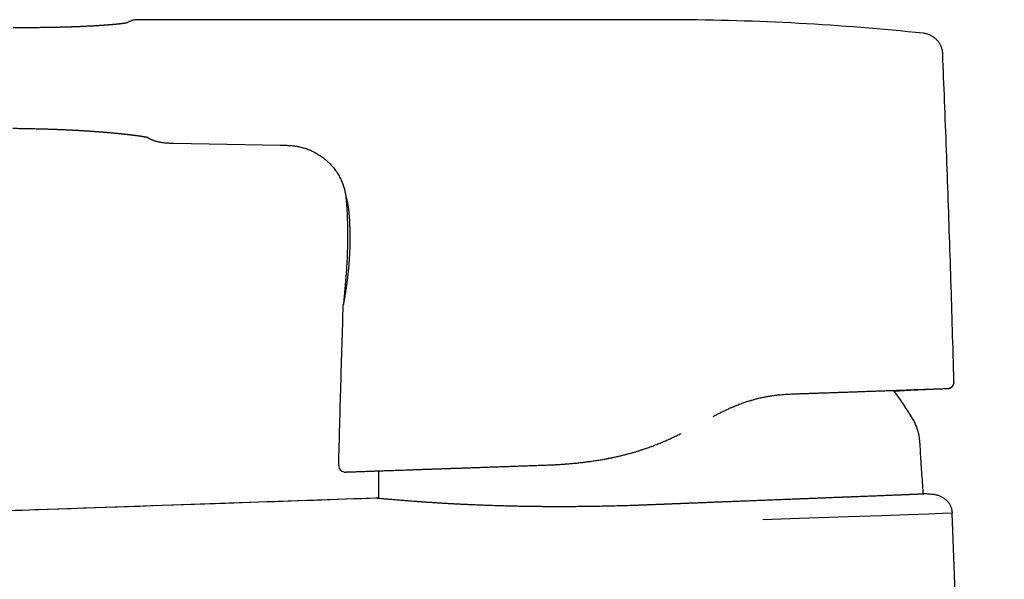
# Model space of a CAD drawing. Header units: millimetres. Extents: x 8 to 597, y 12 to 488.
# Tile 5 of 39: x 119 to 198, y 431 to 476. Entities that reach past the tile are written whole.
import ezdxf

# ---------------------------------------------------------------- set-up
doc = ezdxf.new("R2010")
doc.units = ezdxf.units.MM

msp = doc.modelspace()

# ---------------------------------------------------------------- linework, layer by layer
at = {"color": 7, "linetype": 'Continuous', "lineweight": 30}
for p, q in [((191.28, 474.453), (191.28, 474.453)), ((131.252, 465.66), (139.791, 465.502)), ((144.85, 452.733), (144.85, 452.734)), ((164.566, 440.178), (164.651, 440.19)), ((191.442, 437.584), (191.269, 437.578)), ((191.459, 437.585), (191.46, 437.585)), ((192.051, 437.538), (192.052, 437.538)), ((192.051, 437.538), (192.052, 437.538)), ((147.673, 437.231), (147.445, 437.238)), ((197.755, 316.774), (193.59, 436.039))]:
    msp.add_line(p, q, dxfattribs=at)
at = {"color": 7, "linetype": 'Continuous', "lineweight": 30, "flags": 128}
for points in [[(147.445, 437.238), (133.396, 436.754), (118.949, 436.255)], [(147.454, 437.237), (146.919, 437.219), (146.309, 437.198), (145.692, 437.176), (145.065, 437.155), (144.43, 437.133), (143.787, 437.111), (143.135, 437.088), (142.53, 437.067), (141.918, 437.046), (141.299, 437.025), (140.673, 437.003), (140.04, 436.981), (139.399, 436.959), (138.752, 436.937), (138.097, 436.914), (137.436, 436.892), (136.767, 436.869), (136.092, 436.845), (135.409, 436.822), (134.596, 436.794), (133.773, 436.765), (132.94, 436.737), (132.099, 436.708), (131.232, 436.678), (130.355, 436.648), (129.469, 436.617), (128.574, 436.586), (127.669, 436.555), (126.771, 436.524), (125.864, 436.493), (124.949, 436.461), (124.025, 436.43), (123.073, 436.397), (122.113, 436.364), (121.144, 436.33), (120.167, 436.296), (119.182, 436.262), (118.949, 436.254)], [(193.551, 436.038), (193.585, 436.039), (193.596, 436.039), (193.597, 436.039), (193.598, 436.039), (193.598, 436.039), (193.601, 436.038), (193.601, 436.038), (193.601, 436.038), (193.601, 436.038), (193.601, 436.038), (193.601, 436.038), (193.601, 436.038), (193.601, 436.038), (193.601, 436.038), (193.601, 436.038), (193.601, 436.038), (193.601, 436.038), (193.601, 436.038), (193.601, 436.038), (193.6, 436.038), (193.587, 436.037), (192.797, 436.007), (191.716, 435.966), (190.092, 435.907), (187.96, 435.832), (185.29, 435.74), (182.099, 435.632), (178.431, 435.507)]]:
    msp.add_lwpolyline(points, dxfattribs=at)
at = {"color": 7, "linetype": 'Continuous', "lineweight": 30}
for centre, radius, start, end in [((170.443, 275.542), 200, 84.01979, 89.75049), ((193.234, 446.519), 0.5, 286.99466, 1.58732), ((169.664, 431.349), 24.1, 30.77618, 36.89836), ((193.234, 446.519), 0.5, 272, 280.40626), ((144.984, 439.831), 0.5, 178.55743, 272)]:
    msp.add_arc(centre, radius, start, end, dxfattribs=at)
for points, knots in [([(127.553, 475.289), (127.553, 475.289), (127.553, 475.289), (127.552, 475.289), (127.551, 475.288), (127.548, 475.288), (127.544, 475.287), (127.538, 475.285), (127.53, 475.284), (127.522, 475.282), (127.513, 475.28), (127.504, 475.279), (127.496, 475.277), (127.487, 475.275), (127.478, 475.274), (127.467, 475.272), (127.456, 475.27), (127.444, 475.268), (127.433, 475.266), (127.421, 475.264), (127.409, 475.262), (127.396, 475.26), (127.381, 475.257), (127.366, 475.255), (127.353, 475.253), (127.343, 475.252), (127.333, 475.25), (127.325, 475.249), (127.316, 475.248), (127.306, 475.246), (127.295, 475.245), (127.28, 475.242), (127.263, 475.24), (127.243, 475.237), (127.224, 475.235), (127.206, 475.232), (127.187, 475.23), (127.167, 475.227), (127.147, 475.225), (127.127, 475.222), (127.105, 475.22), (127.082, 475.217), (127.057, 475.214), (127.029, 475.21), (127, 475.207), (126.971, 475.204), (126.928, 475.199), (126.87, 475.192), (126.797, 475.185), (126.722, 475.177), (126.647, 475.17), (126.583, 475.164), (126.533, 475.159), (126.496, 475.155), (126.459, 475.152), (126.422, 475.149), (126.387, 475.146), (126.353, 475.143), (126.321, 475.14), (126.291, 475.137), (126.266, 475.135), (126.245, 475.133), (126.229, 475.132), (126.217, 475.131), (126.206, 475.13), (126.193, 475.129), (126.177, 475.128), (126.159, 475.126), (126.136, 475.124), (126.108, 475.122), (126.073, 475.119), (126.035, 475.116), (125.992, 475.113), (125.945, 475.109), (125.895, 475.105), (125.845, 475.102), (125.791, 475.098), (125.736, 475.093), (125.679, 475.089), (125.628, 475.086), (125.582, 475.083), (125.544, 475.08), (125.513, 475.078), (125.489, 475.076), (125.465, 475.075), (125.441, 475.073), (125.408, 475.071), (125.364, 475.068), (125.309, 475.064), (125.247, 475.06), (125.178, 475.056), (125.1, 475.051), (125.015, 475.046), (124.929, 475.041), (124.843, 475.036), (124.758, 475.031), (124.668, 475.026), (124.572, 475.021), (124.47, 475.016), (124.363, 475.01), (124.246, 475.005), (124.122, 474.999), (123.996, 474.993), (123.874, 474.988), (123.756, 474.983), (123.643, 474.978), (123.529, 474.973), (123.414, 474.969), (123.3, 474.965), (123.194, 474.961), (123.104, 474.958), (123.03, 474.955), (122.971, 474.953), (122.915, 474.951), (122.863, 474.95), (122.818, 474.948), (122.781, 474.947), (122.751, 474.946), (122.727, 474.945), (122.707, 474.945), (122.69, 474.944), (122.672, 474.944), (122.651, 474.943), (122.624, 474.942), (122.593, 474.941), (122.554, 474.94), (122.507, 474.939), (122.452, 474.937), (122.388, 474.936), (122.315, 474.934), (122.234, 474.932), (122.148, 474.929), (122.056, 474.927), (121.961, 474.925), (121.859, 474.923), (121.749, 474.921), (121.632, 474.918), (121.507, 474.916), (121.37, 474.914), (121.221, 474.911), (121.058, 474.909), (120.886, 474.907), (120.704, 474.905), (120.525, 474.903), (120.349, 474.902), (120.177, 474.901), (119.999, 474.9), (119.814, 474.899), (119.623, 474.898), (119.414, 474.898), (119.185, 474.898), (118.936, 474.898), (118.678, 474.899), (118.503, 474.899), (118.414, 474.899)], [0, 0, 0, 0, 0.000552, 0.007934, 0.013185, 0.018636, 0.024401, 0.030578, 0.037181, 0.04361, 0.049323, 0.053878, 0.05811, 0.062141, 0.06651, 0.071265, 0.076184, 0.080479, 0.084767, 0.089018, 0.093245, 0.097464, 0.102125, 0.107429, 0.110928, 0.113981, 0.116586, 0.11883, 0.121256, 0.123956, 0.126933, 0.130185, 0.135444, 0.140263, 0.144658, 0.14899, 0.153411, 0.157857, 0.16225, 0.166639, 0.170954, 0.175719, 0.180932, 0.186505, 0.192046, 0.197509, 0.202893, 0.215976, 0.228523, 0.240724, 0.25266, 0.264329, 0.269761, 0.275133, 0.280445, 0.285696, 0.290694, 0.295233, 0.299805, 0.303792, 0.307193, 0.310008, 0.312237, 0.313405, 0.314783, 0.316524, 0.318624, 0.321004, 0.323644, 0.327586, 0.331992, 0.336863, 0.3422, 0.348001, 0.354254, 0.360419, 0.366215, 0.373492, 0.380088, 0.386003, 0.391237, 0.395789, 0.398888, 0.401567, 0.404005, 0.406721, 0.409748, 0.414972, 0.420921, 0.427596, 0.434998, 0.443125, 0.451977, 0.461555, 0.469588, 0.478069, 0.486998, 0.496374, 0.506197, 0.516468, 0.527134, 0.539298, 0.550942, 0.562067, 0.572671, 0.582757, 0.592322, 0.602929, 0.612815, 0.621979, 0.630422, 0.635817, 0.640871, 0.645582, 0.649951, 0.653955, 0.65686, 0.659336, 0.661381, 0.662996, 0.664253, 0.665614, 0.667495, 0.669647, 0.67217, 0.675361, 0.679238, 0.6838, 0.689049, 0.694983, 0.701604, 0.708911, 0.716041, 0.723722, 0.731953, 0.740734, 0.750066, 0.759949, 0.770384, 0.7825, 0.795286, 0.808743, 0.822872, 0.837672, 0.85052, 0.863834, 0.877612, 0.89186, 0.906582, 0.921784, 0.94032, 0.959533, 0.979426, 1, 1, 1, 1]), ([(127.715, 475.385), (127.714, 475.384), (127.713, 475.384), (127.702, 475.378), (127.685, 475.37), (127.66, 475.357), (127.628, 475.342), (127.59, 475.323), (127.546, 475.302), (127.512, 475.285), (127.495, 475.277)], [0, 0, 0, 0, 0.124938, 0.252076, 0.379215, 0.506355, 0.633496, 0.758368, 0.88324, 1, 1, 1, 1]), ([(128.367, 475.536), (128.331, 475.535), (128.26, 475.533), (128.152, 475.521), (128.042, 475.501), (127.932, 475.472), (127.822, 475.434), (127.751, 475.401), (127.715, 475.385)], [0, 0, 0, 0, 0.156882, 0.318096, 0.483372, 0.652383, 0.82474, 1, 1, 1, 1]), ([(167.609, 475.537), (167.422, 475.536), (167.052, 475.536), (166.5, 475.535), (165.958, 475.535), (165.424, 475.535), (164.9, 475.536), (164.394, 475.536), (163.906, 475.536), (163.436, 475.537), (162.974, 475.537), (162.52, 475.538), (162.073, 475.538), (161.635, 475.538), (161.205, 475.538), (160.782, 475.539), (160.368, 475.539), (159.964, 475.539), (159.57, 475.539), (159.186, 475.539), (158.81, 475.539), (158.439, 475.539), (158.074, 475.539), (157.715, 475.539), (157.363, 475.539), (157.02, 475.539), (156.686, 475.539), (156.362, 475.539), (156.048, 475.539), (155.742, 475.539), (155.441, 475.539), (155.146, 475.539), (154.857, 475.539), (154.576, 475.539), (154.303, 475.539), (154.038, 475.539), (153.78, 475.538), (153.545, 475.538), (153.329, 475.538), (153.134, 475.538), (152.944, 475.538), (152.759, 475.538), (152.578, 475.538), (152.319, 475.538), (151.976, 475.538), (151.523, 475.538), (151.037, 475.538), (150.52, 475.538), (149.936, 475.538), (149.285, 475.538), (148.566, 475.538), (147.838, 475.538), (147.137, 475.538), (146.465, 475.538), (145.824, 475.538), (145.176, 475.537), (144.52, 475.537), (143.858, 475.537), (143.147, 475.537), (142.389, 475.537), (141.581, 475.537), (140.763, 475.537), (139.966, 475.537), (139.19, 475.537), (138.435, 475.537), (137.673, 475.537), (136.904, 475.536), (136.128, 475.536), (135.346, 475.536), (134.558, 475.536), (133.726, 475.536), (132.85, 475.536), (131.928, 475.536), (130.998, 475.536), (130.06, 475.536), (129.182, 475.536), (128.617, 475.535), (128.367, 475.535)], [0, 0, 0, 0, 0.014279, 0.02833, 0.042154, 0.055749, 0.069117, 0.082257, 0.094438, 0.106416, 0.118191, 0.129765, 0.141135, 0.152304, 0.16327, 0.174033, 0.184594, 0.194952, 0.204929, 0.21471, 0.224296, 0.233686, 0.243047, 0.252205, 0.261161, 0.269914, 0.278465, 0.286666, 0.294671, 0.302482, 0.310097, 0.317666, 0.325032, 0.332194, 0.339154, 0.345909, 0.352462, 0.358811, 0.363935, 0.368919, 0.373763, 0.378465, 0.383031, 0.387568, 0.39833, 0.40919, 0.422247, 0.435442, 0.448776, 0.466851, 0.485176, 0.503749, 0.522571, 0.538737, 0.555082, 0.571606, 0.588309, 0.605192, 0.622253, 0.642592, 0.66318, 0.684016, 0.705101, 0.724138, 0.743373, 0.762804, 0.782403, 0.802162, 0.822082, 0.842163, 0.862404, 0.885682, 0.909169, 0.932864, 0.956769, 0.980882, 1, 1, 1, 1]), ([(171.314, 475.54), (171.294, 475.54), (171.255, 475.54), (171.201, 475.54), (171.149, 475.54), (171.097, 475.541), (171.034, 475.541), (170.957, 475.541), (170.867, 475.541), (170.776, 475.541), (170.686, 475.542), (170.599, 475.542), (170.512, 475.542), (170.426, 475.542), (170.345, 475.542), (170.267, 475.542), (170.185, 475.542), (170.099, 475.542), (170.011, 475.542), (169.93, 475.542), (169.852, 475.542), (169.772, 475.542), (169.689, 475.542), (169.602, 475.542), (169.513, 475.542), (169.419, 475.541), (169.323, 475.541), (169.222, 475.541), (169.121, 475.541), (169.019, 475.541), (168.915, 475.541), (168.81, 475.54), (168.72, 475.54), (168.643, 475.54), (168.575, 475.54), (168.498, 475.54), (168.412, 475.539), (168.317, 475.539), (168.216, 475.539), (168.108, 475.539), (167.995, 475.538), (167.873, 475.538), (167.744, 475.538), (167.655, 475.538), (167.609, 475.537)], [0, 0, 0, 0, 0.0164276, 0.0311592, 0.0443293, 0.0581395, 0.0733631, 0.0954371, 0.1199374, 0.1468657, 0.1691152, 0.1927883, 0.2169185, 0.2399832, 0.261963, 0.2828569, 0.3026644, 0.3285686, 0.3523408, 0.3739798, 0.3943781, 0.4159188, 0.4383131, 0.4619344, 0.4864592, 0.5098708, 0.5380926, 0.5644979, 0.5915712, 0.6195036, 0.6476689, 0.6758827, 0.7041612, 0.720157, 0.7385439, 0.759322, 0.7824913, 0.8080519, 0.8360039, 0.8645492, 0.8952211, 0.9280198, 0.9629459, 1, 1, 1, 1]), ([(192.833, 472.798), (192.831, 472.837), (192.826, 472.914), (192.809, 473.03), (192.784, 473.147), (192.751, 473.265), (192.708, 473.381), (192.657, 473.496), (192.597, 473.608), (192.528, 473.716), (192.451, 473.819), (192.366, 473.916), (192.274, 474.007), (192.176, 474.09), (192.073, 474.166), (191.965, 474.233), (191.854, 474.292), (191.74, 474.342), (191.625, 474.383), (191.51, 474.415), (191.395, 474.439), (191.318, 474.449), (191.28, 474.453)], [0, 0, 0, 0, 0.046422, 0.093896, 0.142346, 0.191683, 0.241807, 0.292606, 0.343958, 0.395734, 0.447795, 0.5, 0.552205, 0.604266, 0.656042, 0.707394, 0.758193, 0.808317, 0.857654, 0.906104, 0.953578, 1, 1, 1, 1]), ([(192.825, 472.798), (192.827, 472.798), (192.832, 472.798), (192.833, 472.798), (192.833, 472.798)], [0, 0, 0, 0, 0.27661, 1, 1, 1, 1]), ([(193.725, 446.533), (193.701, 447.43), (193.639, 449.649), (193.532, 453.189), (193.405, 457.154), (193.27, 461.119), (193.127, 465.083), (192.98, 468.976), (192.876, 471.548), (192.826, 472.798)], [0, 0, 0, 0, 0.102432, 0.253376, 0.404321, 0.555265, 0.706209, 0.857153, 1, 1, 1, 1]), ([(118.393, 466.852), (118.439, 466.851), (118.564, 466.849), (118.767, 466.846), (119, 466.843), (119.226, 466.839), (119.445, 466.835), (119.656, 466.831), (119.861, 466.827), (120.063, 466.823), (120.261, 466.818), (120.456, 466.814), (120.644, 466.809), (120.826, 466.804), (121.001, 466.799), (121.175, 466.794), (121.348, 466.788), (121.517, 466.782), (121.68, 466.777), (121.835, 466.771), (121.983, 466.765), (122.123, 466.76), (122.261, 466.754), (122.395, 466.748), (122.525, 466.743), (122.646, 466.737), (122.759, 466.732), (122.862, 466.727), (122.955, 466.723), (123.04, 466.718), (123.116, 466.715), (123.186, 466.711), (123.248, 466.708), (123.306, 466.705), (123.357, 466.702), (123.402, 466.7), (123.439, 466.698), (123.469, 466.696), (123.492, 466.695), (123.509, 466.694), (123.523, 466.693), (123.539, 466.692), (123.559, 466.691), (123.584, 466.689), (123.617, 466.688), (123.657, 466.685), (123.706, 466.683), (123.762, 466.679), (123.824, 466.676), (123.892, 466.672), (123.967, 466.667), (124.046, 466.662), (124.13, 466.657), (124.24, 466.65), (124.373, 466.642), (124.525, 466.632), (124.672, 466.622), (124.811, 466.612), (124.93, 466.604), (125.03, 466.596), (125.11, 466.59), (125.186, 466.585), (125.254, 466.58), (125.315, 466.575), (125.365, 466.571), (125.406, 466.568), (125.439, 466.565), (125.471, 466.563), (125.503, 466.56), (125.538, 466.558), (125.579, 466.554), (125.625, 466.551), (125.676, 466.547), (125.73, 466.542), (125.785, 466.538), (125.843, 466.533), (125.9, 466.528), (125.957, 466.523), (126.014, 466.518), (126.099, 466.511), (126.211, 466.501), (126.32, 466.491), (126.397, 466.484), (126.443, 466.48), (126.484, 466.476), (126.517, 466.473), (126.543, 466.47), (126.564, 466.468), (126.583, 466.467), (126.603, 466.465), (126.628, 466.462), (126.658, 466.459), (126.691, 466.456), (126.725, 466.453), (126.767, 466.449), (126.815, 466.444), (126.87, 466.439), (126.923, 466.433), (126.975, 466.428), (127.025, 466.423), (127.071, 466.418), (127.112, 466.414), (127.148, 466.41), (127.182, 466.407), (127.215, 466.403), (127.25, 466.399), (127.288, 466.395), (127.329, 466.391), (127.373, 466.386), (127.418, 466.381), (127.466, 466.376), (127.518, 466.37), (127.575, 466.364), (127.622, 466.358), (127.658, 466.354), (127.679, 466.352), (127.696, 466.35), (127.71, 466.348), (127.723, 466.346), (127.738, 466.345), (127.756, 466.343), (127.777, 466.34), (127.801, 466.337), (127.827, 466.334), (127.854, 466.331), (127.88, 466.328), (127.905, 466.325), (127.933, 466.321), (127.964, 466.317), (127.996, 466.313), (128.025, 466.31), (128.051, 466.306), (128.071, 466.304), (128.086, 466.302), (128.096, 466.301), (128.106, 466.299), (128.117, 466.298), (128.131, 466.296), (128.149, 466.294), (128.176, 466.29), (128.21, 466.286), (128.248, 466.281), (128.283, 466.276), (128.313, 466.272), (128.338, 466.269), (128.357, 466.266), (128.37, 466.264), (128.38, 466.263), (128.391, 466.262), (128.405, 466.26), (128.421, 466.257), (128.443, 466.254), (128.467, 466.251), (128.492, 466.247), (128.512, 466.245), (128.528, 466.242), (128.542, 466.24), (128.554, 466.238), (128.566, 466.237), (128.58, 466.235), (128.599, 466.232), (128.621, 466.229), (128.647, 466.225), (128.674, 466.221), (128.701, 466.216), (128.727, 466.213), (128.75, 466.209), (128.772, 466.205), (128.792, 466.202), (128.809, 466.199), (128.826, 466.197), (128.842, 466.194), (128.858, 466.191), (128.872, 466.189), (128.883, 466.187), (128.891, 466.186), (128.898, 466.185), (128.907, 466.183), (128.918, 466.182), (128.93, 466.18), (128.941, 466.178), (128.956, 466.175), (128.973, 466.172), (128.992, 466.169), (129.009, 466.166), (129.024, 466.163), (129.04, 466.16), (129.053, 466.158), (129.066, 466.155), (129.076, 466.153), (129.085, 466.152), (129.093, 466.15), (129.101, 466.149), (129.109, 466.147), (129.118, 466.145), (129.127, 466.143), (129.135, 466.142), (129.141, 466.141), (129.147, 466.139), (129.154, 466.138), (129.161, 466.137), (129.168, 466.135), (129.174, 466.134), (129.178, 466.133), (129.182, 466.132), (129.185, 466.132), (129.191, 466.13), (129.2, 466.128), (129.21, 466.126), (129.219, 466.124), (129.227, 466.122), (129.235, 466.121), (129.241, 466.119), (129.246, 466.118), (129.25, 466.117), (129.252, 466.116), (129.254, 466.116), (129.256, 466.116), (129.257, 466.115), (129.258, 466.115), (129.258, 466.115), (129.258, 466.115)], [0, 0, 0, 0, 0.009005, 0.024907, 0.0403, 0.055203, 0.069637, 0.083617, 0.097163, 0.110288, 0.123606, 0.136496, 0.148973, 0.161046, 0.172717, 0.183988, 0.195832, 0.207206, 0.218113, 0.228555, 0.238535, 0.248055, 0.257117, 0.266556, 0.275444, 0.283781, 0.291569, 0.298808, 0.305158, 0.311015, 0.316381, 0.321255, 0.325637, 0.329528, 0.33333, 0.336505, 0.339054, 0.341142, 0.342944, 0.343968, 0.344869, 0.345879, 0.347322, 0.349134, 0.351284, 0.354309, 0.357822, 0.361821, 0.366306, 0.371278, 0.376634, 0.382459, 0.388706, 0.394948, 0.40674, 0.418149, 0.429176, 0.439822, 0.450085, 0.456599, 0.462944, 0.468875, 0.47426, 0.479099, 0.483391, 0.486252, 0.488884, 0.491407, 0.493844, 0.496626, 0.499913, 0.503705, 0.508001, 0.512289, 0.516975, 0.521785, 0.526595, 0.531403, 0.536211, 0.541018, 0.553005, 0.564986, 0.56951, 0.573571, 0.577165, 0.580292, 0.582458, 0.584326, 0.585897, 0.587644, 0.589922, 0.592676, 0.595769, 0.598954, 0.60223, 0.607361, 0.612508, 0.617573, 0.622556, 0.62745, 0.632025, 0.635944, 0.63948, 0.642681, 0.645912, 0.64925, 0.653249, 0.657469, 0.661911, 0.666575, 0.671561, 0.67706, 0.683075, 0.689606, 0.692434, 0.694797, 0.69669, 0.698113, 0.699431, 0.701081, 0.703064, 0.70538, 0.708163, 0.711286, 0.714411, 0.71743, 0.720344, 0.723153, 0.72724, 0.731081, 0.734674, 0.737894, 0.740672, 0.742038, 0.743264, 0.744363, 0.745714, 0.747492, 0.749699, 0.752325, 0.757827, 0.762844, 0.767377, 0.77142, 0.774916, 0.777848, 0.779122, 0.780289, 0.78179, 0.783745, 0.786155, 0.788921, 0.79297, 0.796532, 0.799606, 0.801965, 0.80398, 0.805661, 0.807458, 0.809615, 0.812134, 0.816062, 0.820302, 0.824689, 0.829223, 0.833644, 0.83771, 0.841591, 0.845354, 0.848236, 0.85129, 0.854516, 0.857769, 0.860519, 0.86272, 0.86393, 0.865404, 0.867285, 0.869575, 0.872094, 0.874568, 0.876996, 0.881808, 0.886076, 0.889871, 0.893637, 0.897447, 0.901433, 0.904277, 0.907113, 0.909677, 0.911959, 0.914071, 0.916525, 0.919424, 0.922316, 0.924895, 0.926792, 0.928887, 0.931232, 0.933827, 0.936616, 0.938614, 0.940365, 0.941869, 0.943127, 0.944388, 0.949926, 0.955125, 0.959057, 0.963398, 0.968985, 0.97387, 0.978543, 0.98222, 0.985673, 0.988832, 0.991584, 0.994266, 0.997314, 1, 1, 1, 1]), ([(129.118, 466.145), (129.118, 466.145), (129.125, 466.141), (129.137, 466.135), (129.154, 466.125), (129.168, 466.117), (129.18, 466.111), (129.189, 466.106), (129.196, 466.102), (129.2, 466.1), (129.202, 466.099), (129.201, 466.099), (129.201, 466.099)], [0, 0, 0, 0, 0.001408, 0.11436, 0.240838, 0.365319, 0.487804, 0.608293, 0.726787, 0.843286, 0.957791, 1, 1, 1, 1]), ([(129.201, 466.099), (129.204, 466.098), (129.21, 466.094), (129.224, 466.086), (129.246, 466.074), (129.277, 466.058), (129.315, 466.038), (129.363, 466.014), (129.421, 465.987), (129.488, 465.956), (129.565, 465.924), (129.652, 465.89), (129.746, 465.857), (129.847, 465.826), (129.954, 465.796), (130.07, 465.767), (130.195, 465.742), (130.328, 465.719), (130.468, 465.701), (130.612, 465.686), (130.762, 465.676), (130.919, 465.668), (131.083, 465.664), (131.195, 465.661), (131.252, 465.66)], [0, 0, 0, 0, 0.004245, 0.010297, 0.022758, 0.039265, 0.059792, 0.08431, 0.114825, 0.149798, 0.189185, 0.232943, 0.281035, 0.329805, 0.38231, 0.438548, 0.498526, 0.562266, 0.629794, 0.696964, 0.767557, 0.841592, 0.919074, 1, 1, 1, 1]), ([(139.791, 465.502), (139.816, 465.502), (139.881, 465.5), (139.983, 465.498), (140.094, 465.496), (140.198, 465.492), (140.294, 465.488), (140.381, 465.484), (140.459, 465.48), (140.529, 465.475), (140.593, 465.47), (140.65, 465.465), (140.739, 465.457), (140.862, 465.444), (141.021, 465.422), (141.186, 465.395), (141.355, 465.361), (141.527, 465.321), (141.698, 465.274), (141.866, 465.221), (142.041, 465.159), (142.22, 465.087), (142.404, 465.004), (142.584, 464.913), (142.76, 464.814), (142.932, 464.708), (143.099, 464.595), (143.261, 464.475), (143.418, 464.348), (143.57, 464.215), (143.716, 464.076), (143.857, 463.93), (143.991, 463.779), (144.118, 463.623), (144.239, 463.461), (144.353, 463.294), (144.459, 463.123), (144.558, 462.947), (144.649, 462.767), (144.732, 462.583), (144.799, 462.415), (144.853, 462.263), (144.896, 462.129), (144.935, 461.994), (144.969, 461.857), (144.999, 461.72), (145.025, 461.585), (145.044, 461.469), (145.053, 461.398), (145.057, 461.371)], [0, 0, 0, 0, 0.010367, 0.026431, 0.041486, 0.055538, 0.068584, 0.080625, 0.091054, 0.100582, 0.109205, 0.11692, 0.124032, 0.145405, 0.167181, 0.189373, 0.213353, 0.237339, 0.261337, 0.285349, 0.309372, 0.336682, 0.364008, 0.391354, 0.418702, 0.44607, 0.473452, 0.500826, 0.528221, 0.555621, 0.583006, 0.610407, 0.637805, 0.665183, 0.69257, 0.719946, 0.7473, 0.774655, 0.801992, 0.829311, 0.85662, 0.875729, 0.894829, 0.913922, 0.933009, 0.952093, 0.970946, 0.989035, 1, 1, 1, 1]), ([(145.057, 461.371), (145.069, 461.234), (145.095, 460.933), (145.127, 460.468), (145.154, 459.976), (145.174, 459.483), (145.186, 458.994), (145.192, 458.508), (145.191, 458.026), (145.184, 457.543), (145.171, 457.013), (145.148, 456.434), (145.115, 455.808), (145.074, 455.183), (145.026, 454.557), (144.971, 453.932), (144.912, 453.324), (144.87, 452.925), (144.85, 452.734)], [0, 0, 0, 0, 0.04769, 0.104738, 0.161708, 0.218611, 0.275463, 0.331262, 0.387037, 0.442798, 0.498552, 0.570962, 0.643389, 0.715845, 0.788335, 0.860864, 0.933433, 1, 1, 1, 1]), ([(145.057, 461.371), (145.057, 461.371), (145.057, 461.373), (145.058, 461.369), (145.061, 461.359), (145.067, 461.341), (145.075, 461.316), (145.084, 461.286), (145.094, 461.252), (145.105, 461.215), (145.117, 461.173), (145.129, 461.126), (145.142, 461.075), (145.157, 461.014), (145.173, 460.943), (145.191, 460.86), (145.208, 460.77), (145.225, 460.674), (145.241, 460.572), (145.255, 460.463), (145.269, 460.347), (145.282, 460.226), (145.294, 460.098), (145.301, 460.008), (145.304, 459.963)], [0, 0, 0, 0, 0.000311, 0.050604, 0.100701, 0.150681, 0.200622, 0.250602, 0.292646, 0.334422, 0.375979, 0.417363, 0.458626, 0.499815, 0.551256, 0.602098, 0.652444, 0.702397, 0.752064, 0.801555, 0.85098, 0.900451, 0.950085, 1, 1, 1, 1]), ([(145.304, 459.963), (145.308, 459.91), (145.316, 459.805), (145.328, 459.64), (145.338, 459.47), (145.347, 459.295), (145.356, 459.113), (145.363, 458.928), (145.368, 458.739), (145.373, 458.546), (145.376, 458.351), (145.377, 458.153), (145.377, 457.952), (145.375, 457.749), (145.372, 457.546), (145.367, 457.344), (145.36, 457.14), (145.352, 456.936), (145.342, 456.73), (145.33, 456.525), (145.317, 456.322), (145.303, 456.122), (145.288, 455.925), (145.271, 455.731), (145.254, 455.539), (145.235, 455.35), (145.215, 455.165), (145.195, 454.984), (145.174, 454.807), (145.153, 454.636), (145.131, 454.469), (145.11, 454.315), (145.09, 454.173), (145.071, 454.044), (145.053, 453.919), (145.034, 453.8), (145.017, 453.687), (144.999, 453.578), (144.981, 453.469), (144.963, 453.361), (144.945, 453.255), (144.928, 453.159), (144.912, 453.072), (144.898, 452.994), (144.886, 452.926), (144.875, 452.868), (144.866, 452.819), (144.859, 452.781), (144.854, 452.754), (144.851, 452.737), (144.85, 452.735), (144.85, 452.733)], [0, 0, 0, 0, 0.02084, 0.041601, 0.062332, 0.083084, 0.103908, 0.124854, 0.145646, 0.166393, 0.187142, 0.207941, 0.228839, 0.249883, 0.270528, 0.291197, 0.311935, 0.332787, 0.353796, 0.375006, 0.395973, 0.416835, 0.437631, 0.458404, 0.479193, 0.500041, 0.520994, 0.541843, 0.562629, 0.583394, 0.604177, 0.62502, 0.643046, 0.660951, 0.678761, 0.696503, 0.714205, 0.731894, 0.7496, 0.770685, 0.791584, 0.812347, 0.833023, 0.853665, 0.874323, 0.895168, 0.916109, 0.937203, 0.958343, 0.979255, 1, 1, 1, 1]), ([(144.484, 439.844), (144.511, 440.918), (144.566, 443.066), (144.656, 446.289), (144.749, 449.511), (144.816, 451.659), (144.85, 452.733)], [0, 0, 0, 0, 0.249999, 0.499999, 0.749999, 1, 1, 1, 1]), ([(193.273, 446.021), (193.276, 446.021), (193.28, 446.021), (193.288, 446.022), (193.295, 446.023), (193.303, 446.024), (193.311, 446.025), (193.318, 446.027), (193.326, 446.028), (193.333, 446.03), (193.339, 446.031), (193.344, 446.032), (193.348, 446.033), (193.356, 446.035), (193.369, 446.038), (193.388, 446.044), (193.412, 446.053), (193.438, 446.064), (193.464, 446.077), (193.489, 446.091), (193.513, 446.107), (193.537, 446.124), (193.562, 446.145), (193.589, 446.17), (193.618, 446.202), (193.647, 446.241), (193.674, 446.287), (193.699, 446.34), (193.717, 446.4), (193.729, 446.465), (193.73, 446.51), (193.73, 446.533)], [0, 0, 0, 0, 0.077025, 0.145273, 0.204765, 0.255532, 0.29763, 0.326159, 0.348845, 0.365912, 0.375345, 0.379159, 0.38252, 0.389017, 0.400641, 0.41888, 0.443546, 0.469792, 0.496049, 0.52227, 0.548406, 0.574409, 0.60259, 0.636127, 0.674977, 0.718979, 0.767836, 0.821088, 0.878097, 0.938052, 1, 1, 1, 1]), ([(193.725, 446.533), (193.727, 446.533), (193.729, 446.533), (193.729, 446.533), (193.73, 446.533)], [0, 0, 0, 0, 0.619609, 1, 1, 1, 1]), ([(174.444, 443.783), (174.449, 443.785), (174.539, 443.833), (174.713, 443.923), (174.966, 444.052), (175.215, 444.175), (175.46, 444.293), (175.703, 444.405), (175.885, 444.486), (176.006, 444.538), (176.067, 444.564), (176.129, 444.59), (176.19, 444.616), (176.252, 444.641), (176.313, 444.665), (176.409, 444.704), (176.541, 444.755), (176.752, 444.834), (177.004, 444.923), (177.289, 445.016), (177.562, 445.098), (177.823, 445.17), (178.083, 445.235), (178.344, 445.295), (178.608, 445.349), (178.875, 445.398), (179.143, 445.44), (179.411, 445.478), (179.678, 445.509), (179.943, 445.535), (180.207, 445.556), (180.471, 445.572), (180.646, 445.579), (180.734, 445.582)], [0, 0, 0, 0, 0.002211, 0.043997, 0.084986, 0.125244, 0.164832, 0.203807, 0.242222, 0.252087, 0.261924, 0.271734, 0.281518, 0.291277, 0.301011, 0.31072, 0.337304, 0.363725, 0.410544, 0.456957, 0.498101, 0.539003, 0.579688, 0.620177, 0.661916, 0.703828, 0.745933, 0.788247, 0.830777, 0.872765, 0.914968, 0.957382, 1, 1, 1, 1]), ([(180.734, 445.582), (180.866, 445.587), (181.13, 445.596), (181.521, 445.61), (181.906, 445.623), (182.287, 445.637), (182.662, 445.65), (183.033, 445.663), (183.398, 445.675), (183.764, 445.688), (184.131, 445.701), (184.497, 445.714), (184.858, 445.726), (185.214, 445.739), (185.564, 445.751), (185.891, 445.762), (186.197, 445.773), (186.482, 445.783), (186.761, 445.793), (187.036, 445.802), (187.304, 445.812), (187.565, 445.821), (187.82, 445.83), (188.069, 445.839), (188.328, 445.848), (188.595, 445.857), (188.87, 445.866), (189.137, 445.876), (189.396, 445.885), (189.647, 445.894), (189.88, 445.902), (190.094, 445.909), (190.292, 445.916), (190.484, 445.923), (190.669, 445.929), (190.847, 445.935), (191.017, 445.941), (191.181, 445.947), (191.338, 445.953), (191.5, 445.958), (191.663, 445.964), (191.827, 445.97), (191.982, 445.975), (192.129, 445.98), (192.268, 445.985), (192.391, 445.989), (192.5, 445.993), (192.597, 445.997), (192.686, 446), (192.77, 446.003), (192.846, 446.005), (192.915, 446.008), (192.978, 446.01), (193.034, 446.012), (193.088, 446.014), (193.136, 446.015), (193.178, 446.017), (193.211, 446.018), (193.234, 446.019), (193.249, 446.019), (193.25, 446.019), (193.251, 446.019)], [0, 0, 0, 0, 0.017546, 0.035056, 0.052535, 0.069989, 0.087425, 0.10485, 0.122268, 0.139687, 0.157942, 0.176212, 0.194503, 0.212823, 0.231178, 0.249576, 0.265321, 0.281056, 0.296787, 0.312517, 0.328252, 0.343714, 0.359189, 0.374681, 0.39005, 0.408322, 0.426581, 0.444833, 0.463085, 0.481344, 0.499616, 0.515372, 0.531098, 0.5468, 0.562481, 0.578147, 0.593521, 0.608889, 0.624254, 0.63962, 0.657921, 0.676237, 0.694575, 0.712943, 0.731346, 0.749792, 0.765436, 0.781064, 0.796679, 0.812285, 0.827888, 0.843212, 0.858541, 0.873878, 0.889384, 0.90783, 0.926262, 0.944688, 0.963115, 0.98155, 1, 1, 1, 1]), ([(188.937, 445.818), (188.963, 445.82), (189.085, 445.828), (189.3, 445.841), (189.549, 445.856), (189.76, 445.869), (189.935, 445.879), (190.105, 445.888), (190.27, 445.897), (190.428, 445.905), (190.566, 445.912), (190.685, 445.918), (190.787, 445.923), (190.884, 445.928), (190.976, 445.932), (191.063, 445.936), (191.146, 445.94), (191.224, 445.943), (191.3, 445.947), (191.377, 445.95), (191.458, 445.953), (191.548, 445.957), (191.646, 445.961), (191.751, 445.966), (191.864, 445.97), (191.943, 445.973), (191.983, 445.975)], [0, 0, 0, 0, 0.025507, 0.120401, 0.212314, 0.270876, 0.328156, 0.384153, 0.438617, 0.490439, 0.539482, 0.57444, 0.607833, 0.639661, 0.669922, 0.698616, 0.725741, 0.751298, 0.775869, 0.800103, 0.82692, 0.856327, 0.888333, 0.922944, 0.960165, 1, 1, 1, 1]), ([(191.095, 440.155), (191.086, 440.282), (191.069, 440.539), (191.048, 440.924), (191.034, 441.244), (191.02, 441.495), (191.007, 441.677), (190.991, 441.859), (190.97, 442.039), (190.944, 442.217), (190.911, 442.393), (190.87, 442.566), (190.821, 442.736), (190.763, 442.903), (190.697, 443.066), (190.624, 443.224), (190.545, 443.378), (190.459, 443.53), (190.4, 443.63), (190.37, 443.68)], [0, 0, 0, 0, 0.105175, 0.211033, 0.317506, 0.367737, 0.417865, 0.467796, 0.517453, 0.566785, 0.615776, 0.664453, 0.712884, 0.761164, 0.809407, 0.856852, 0.904431, 0.952163, 1, 1, 1, 1]), ([(161.121, 439.894), (161.24, 439.899), (161.478, 439.908), (161.837, 439.925), (162.195, 439.946), (162.553, 439.97), (162.91, 439.997), (163.266, 440.029), (163.623, 440.064), (163.988, 440.104), (164.362, 440.15), (164.742, 440.201), (165.122, 440.258), (165.501, 440.32), (165.879, 440.388), (166.239, 440.458), (166.58, 440.529), (166.903, 440.602), (167.227, 440.679), (167.551, 440.762), (167.852, 440.843), (168.128, 440.922), (168.382, 440.998), (168.633, 441.077), (168.881, 441.158), (169.166, 441.255), (169.487, 441.37), (169.847, 441.507), (170.207, 441.651), (170.566, 441.803), (170.925, 441.961), (171.267, 442.12), (171.586, 442.273), (171.785, 442.372), (171.882, 442.42)], [0, 0, 0, 0, 0.0335048, 0.0668698, 0.1000801, 0.1331215, 0.1659807, 0.1986449, 0.2311025, 0.2639715, 0.2985094, 0.3330322, 0.3675128, 0.4019264, 0.4362505, 0.4704653, 0.4997976, 0.5292513, 0.5588044, 0.5884371, 0.6181321, 0.641498, 0.6648871, 0.6882945, 0.7115159, 0.7340994, 0.7679304, 0.8020138, 0.8363365, 0.8708917, 0.9056793, 0.9407055, 0.9711046, 1, 1, 1, 1]), ([(145.001, 439.331), (145.002, 439.332), (145.004, 439.332), (145.017, 439.332), (145.039, 439.333), (145.07, 439.334), (145.11, 439.335), (145.158, 439.337), (145.214, 439.339), (145.279, 439.341), (145.353, 439.344), (145.436, 439.347), (145.529, 439.35), (145.63, 439.353), (145.74, 439.357), (145.86, 439.361), (145.988, 439.366), (146.124, 439.371), (146.269, 439.376), (146.423, 439.381), (146.585, 439.387), (146.755, 439.393), (146.933, 439.399), (147.117, 439.405), (147.309, 439.412), (147.508, 439.419), (147.716, 439.426), (147.933, 439.434), (148.159, 439.442), (148.393, 439.45), (148.634, 439.458), (148.883, 439.467), (149.139, 439.476), (149.404, 439.485), (149.676, 439.495), (149.957, 439.505), (150.244, 439.515), (150.539, 439.525), (150.839, 439.535), (151.143, 439.546), (151.453, 439.557), (151.768, 439.568), (152.092, 439.579), (152.422, 439.591), (152.761, 439.602), (153.107, 439.615), (153.458, 439.627), (153.815, 439.639), (154.178, 439.652), (154.548, 439.665), (154.924, 439.678), (155.306, 439.691), (155.693, 439.705), (156.086, 439.719), (156.48, 439.732), (156.877, 439.746), (157.277, 439.76), (157.682, 439.774), (158.094, 439.789), (158.513, 439.803), (158.938, 439.818), (159.367, 439.833), (159.8, 439.848), (160.237, 439.864), (160.677, 439.879), (160.973, 439.889), (161.121, 439.894)], [0, 0, 0, 0, 0.015763, 0.031485, 0.047172, 0.062829, 0.078461, 0.093797, 0.10912, 0.124436, 0.13975, 0.155381, 0.171021, 0.186677, 0.202355, 0.218059, 0.233796, 0.249571, 0.265309, 0.281027, 0.296731, 0.312428, 0.328122, 0.34354, 0.358967, 0.374408, 0.389788, 0.405455, 0.421102, 0.436735, 0.45236, 0.467982, 0.483607, 0.499241, 0.515003, 0.530743, 0.546467, 0.562181, 0.577892, 0.593323, 0.608762, 0.624213, 0.639564, 0.655206, 0.670837, 0.68646, 0.702083, 0.717711, 0.73335, 0.749006, 0.76477, 0.780513, 0.796242, 0.811961, 0.827677, 0.843116, 0.858563, 0.874025, 0.88953, 0.90533, 0.921114, 0.936887, 0.952656, 0.968428, 0.984207, 1, 1, 1, 1]), ([(165.928, 440.398), (165.943, 440.401), (165.997, 440.411), (166.092, 440.43), (166.176, 440.446), (166.222, 440.456), (166.227, 440.457)], [0, 0, 0, 0, 0.158013, 0.539787, 0.949489, 1, 1, 1, 1]), ([(166.296, 440.47), (166.311, 440.474), (166.35, 440.481), (166.388, 440.49), (166.411, 440.495)], [0, 0, 0, 0, 0.410215, 1, 1, 1, 1]), ([(191.269, 437.578), (191.267, 437.611), (191.249, 437.92), (191.209, 438.504), (191.153, 439.329), (191.114, 439.88), (191.095, 440.155)], [0, 0, 0, 0, 0.0385819, 0.3590462, 0.6795215, 1, 1, 1, 1]), ([(144.882, 439.343), (144.883, 439.342), (144.889, 439.341), (144.897, 439.339), (144.908, 439.337), (144.918, 439.336), (144.929, 439.334), (144.939, 439.333), (144.949, 439.332), (144.959, 439.332), (144.969, 439.331), (144.975, 439.331), (144.978, 439.331)], [0, 0, 0, 0, 0.010582, 0.06292, 0.128915, 0.209127, 0.303861, 0.4133, 0.537562, 0.676729, 0.830859, 1, 1, 1, 1]), ([(145.317, 439.342), (145.318, 439.342), (145.322, 439.343), (145.327, 439.343), (145.333, 439.343), (145.34, 439.343), (145.347, 439.343), (145.354, 439.344), (145.361, 439.344), (145.367, 439.344), (145.374, 439.344), (145.381, 439.345), (145.387, 439.345), (145.393, 439.345), (145.4, 439.345), (145.407, 439.346), (145.415, 439.346), (145.424, 439.346), (145.431, 439.346), (145.437, 439.347), (145.442, 439.347), (145.448, 439.347), (145.456, 439.347), (145.465, 439.348), (145.476, 439.348), (145.487, 439.348), (145.498, 439.349), (145.506, 439.349), (145.511, 439.349), (145.512, 439.349)], [0, 0, 0, 0, 0.0145406, 0.0349204, 0.058891, 0.0860695, 0.1164567, 0.1497122, 0.1827473, 0.2148233, 0.2459418, 0.2991335, 0.349383, 0.3974106, 0.4433641, 0.4872464, 0.529061, 0.5693177, 0.6047641, 0.6405566, 0.6767001, 0.7143031, 0.7542848, 0.7966515, 0.8412427, 0.8861887, 0.9330927, 0.9798115, 1, 1, 1, 1]), ([(145.438, 439.347), (145.438, 439.347), (145.439, 439.347), (145.441, 439.347), (145.443, 439.347), (145.446, 439.347), (145.449, 439.347), (145.452, 439.347), (145.455, 439.347), (145.459, 439.347), (145.462, 439.348), (145.466, 439.348), (145.47, 439.348), (145.473, 439.348), (145.476, 439.348), (145.477, 439.348)], [0, 0, 0, 0, 0.089721, 0.192475, 0.290031, 0.382318, 0.479093, 0.569305, 0.652956, 0.730045, 0.800575, 0.864548, 0.921966, 0.972835, 1, 1, 1, 1]), ([(147.664, 439.424), (147.666, 439.342), (147.669, 439.17), (147.671, 438.908), (147.672, 438.728), (147.672, 438.638)], [0, 0, 0, 0, 0.3139031, 0.6576213, 1, 1, 1, 1]), ([(147.672, 438.638), (147.671, 438.346), (147.671, 437.876), (147.672, 437.407), (147.673, 437.231)], [0, 0, 0, 0, 0.6234776, 1, 1, 1, 1]), ([(191.459, 437.585), (191.459, 437.585), (191.458, 437.585), (191.448, 437.584), (191.431, 437.583), (191.408, 437.582), (191.378, 437.58), (191.342, 437.578), (191.304, 437.575), (191.265, 437.573), (191.224, 437.571), (191.178, 437.569), (191.137, 437.566), (191.104, 437.565), (191.083, 437.564), (191.061, 437.563), (191.039, 437.561), (191.013, 437.56), (190.982, 437.559), (190.936, 437.556), (190.878, 437.554), (190.808, 437.55), (190.73, 437.547), (190.645, 437.543), (190.556, 437.539), (190.467, 437.535), (190.376, 437.531), (190.278, 437.527), (190.169, 437.522), (190.05, 437.517), (189.923, 437.511), (189.826, 437.507), (189.767, 437.505), (189.748, 437.504), (189.729, 437.503), (189.709, 437.503), (189.69, 437.502), (189.67, 437.501), (189.65, 437.5), (189.593, 437.498), (189.5, 437.494), (189.369, 437.489), (189.225, 437.483), (189.063, 437.476), (188.88, 437.469), (188.685, 437.461), (188.476, 437.453), (188.254, 437.444), (188.077, 437.437), (187.953, 437.432), (187.887, 437.429), (187.82, 437.426), (187.758, 437.424), (187.649, 437.42), (187.488, 437.413), (187.264, 437.404), (187.025, 437.395), (186.774, 437.385), (186.511, 437.375), (186.236, 437.364), (185.949, 437.353), (185.651, 437.341), (185.34, 437.329), (185.112, 437.32), (184.974, 437.314), (184.931, 437.313), (184.889, 437.311), (184.846, 437.309), (184.802, 437.308), (184.758, 437.306), (184.647, 437.302), (184.474, 437.295), (184.236, 437.286), (183.983, 437.276), (183.705, 437.265), (183.4, 437.253), (183.096, 437.241), (182.793, 437.23), (182.491, 437.218), (182.179, 437.206), (181.864, 437.193), (181.552, 437.181), (181.195, 437.167), (180.786, 437.151), (180.316, 437.133), (179.84, 437.114), (179.359, 437.095), (178.871, 437.076), (178.378, 437.057), (177.911, 437.038), (177.472, 437.021), (177.059, 437.005), (176.64, 436.988), (176.215, 436.972), (175.785, 436.955), (175.38, 436.939), (175.003, 436.924), (174.653, 436.911), (174.301, 436.897), (173.949, 436.883), (173.6, 436.869), (173.246, 436.856), (172.95, 436.844), (172.759, 436.837), (172.677, 436.833), (172.635, 436.832), (172.586, 436.83), (172.539, 436.828), (172.459, 436.825), (172.35, 436.821), (172.217, 436.815), (172.097, 436.811), (171.99, 436.806), (171.897, 436.803), (171.815, 436.8), (171.746, 436.797), (171.689, 436.795), (171.654, 436.793), (171.633, 436.792), (171.625, 436.792), (171.616, 436.792), (171.605, 436.791), (171.578, 436.79), (171.533, 436.788), (171.469, 436.786), (171.393, 436.783), (171.302, 436.779), (171.198, 436.775), (171.08, 436.77), (170.949, 436.765), (170.804, 436.759), (170.667, 436.753), (170.549, 436.748), (170.458, 436.745), (170.376, 436.741), (170.297, 436.738), (170.22, 436.735), (170.105, 436.73), (169.957, 436.724), (169.779, 436.717), (169.616, 436.711), (169.488, 436.705), (169.393, 436.702), (169.324, 436.699), (169.254, 436.696), (169.185, 436.694), (169.116, 436.691), (169.047, 436.688), (168.875, 436.682), (168.613, 436.672), (168.262, 436.66), (167.838, 436.646), (167.327, 436.631), (166.753, 436.615), (166.203, 436.602), (165.677, 436.59), (165.155, 436.581), (164.632, 436.572), (164.11, 436.566), (163.588, 436.56), (163.07, 436.557), (162.557, 436.555), (162.047, 436.554), (161.542, 436.555), (161.067, 436.558), (160.622, 436.561), (160.207, 436.565), (159.797, 436.57), (159.393, 436.577), (158.994, 436.584), (158.577, 436.592), (158.143, 436.602), (157.692, 436.614), (157.245, 436.627), (156.8, 436.641), (156.358, 436.656), (155.923, 436.672), (155.499, 436.689), (155.085, 436.707), (154.681, 436.726), (154.286, 436.745), (153.92, 436.764), (153.582, 436.782), (153.269, 436.799), (152.965, 436.817), (152.669, 436.835), (152.381, 436.852), (152.084, 436.871), (151.779, 436.891), (151.469, 436.912), (151.169, 436.933), (150.876, 436.954), (150.592, 436.975), (150.318, 436.995), (150.055, 437.015), (149.805, 437.034), (149.566, 437.053), (149.339, 437.071), (149.125, 437.089), (148.922, 437.106), (148.733, 437.122), (148.556, 437.137), (148.393, 437.152), (148.242, 437.165), (148.105, 437.177), (147.982, 437.188), (147.871, 437.198), (147.771, 437.208), (147.685, 437.216), (147.611, 437.222), (147.55, 437.228), (147.504, 437.232), (147.47, 437.236), (147.459, 437.237), (147.454, 437.237)], [0, 0, 0, 0, 0.003848, 0.009457, 0.015174, 0.020631, 0.026362, 0.03187, 0.036907, 0.041, 0.045289, 0.049781, 0.054478, 0.056182, 0.057911, 0.059665, 0.06144, 0.062766, 0.065432, 0.068179, 0.072382, 0.076765, 0.081328, 0.086071, 0.090994, 0.0954, 0.099495, 0.104166, 0.10901, 0.114028, 0.119219, 0.124582, 0.125298, 0.126018, 0.126742, 0.12747, 0.128203, 0.12894, 0.129682, 0.130428, 0.135214, 0.139631, 0.144183, 0.14978, 0.155569, 0.16155, 0.167722, 0.174085, 0.180638, 0.1824, 0.184175, 0.185962, 0.187757, 0.189105, 0.194491, 0.200206, 0.206074, 0.212095, 0.218268, 0.224593, 0.230952, 0.237456, 0.244105, 0.250899, 0.25177, 0.252646, 0.253525, 0.254408, 0.255296, 0.256187, 0.257082, 0.262076, 0.266635, 0.271288, 0.276952, 0.282748, 0.288677, 0.294083, 0.299595, 0.305211, 0.310931, 0.316455, 0.321653, 0.329606, 0.337553, 0.345495, 0.353431, 0.361364, 0.369292, 0.377216, 0.383631, 0.39009, 0.396594, 0.403142, 0.409734, 0.416368, 0.421611, 0.42688, 0.432175, 0.437496, 0.442669, 0.447765, 0.453311, 0.455809, 0.456239, 0.456972, 0.457687, 0.458384, 0.459064, 0.461234, 0.463203, 0.464972, 0.466541, 0.46791, 0.46908, 0.470153, 0.470978, 0.471553, 0.471738, 0.471867, 0.471941, 0.472107, 0.472381, 0.473129, 0.474067, 0.475194, 0.47651, 0.478044, 0.479774, 0.4817, 0.48382, 0.486136, 0.487755, 0.488973, 0.490162, 0.491321, 0.492452, 0.493554, 0.496361, 0.49896, 0.501351, 0.503534, 0.504545, 0.505555, 0.506566, 0.507575, 0.508585, 0.509594, 0.510603, 0.516146, 0.521086, 0.526018, 0.534805, 0.543567, 0.551368, 0.559152, 0.566918, 0.574669, 0.582566, 0.590451, 0.59833, 0.606205, 0.614079, 0.621959, 0.629847, 0.636524, 0.643174, 0.649801, 0.656408, 0.662999, 0.669578, 0.677322, 0.685062, 0.692805, 0.700708, 0.708726, 0.716699, 0.724636, 0.732543, 0.740429, 0.7483, 0.756164, 0.762857, 0.769518, 0.776152, 0.782764, 0.789356, 0.795934, 0.803671, 0.811399, 0.819122, 0.826924, 0.83487, 0.842804, 0.850732, 0.858659, 0.866589, 0.874528, 0.882482, 0.89041, 0.898325, 0.906234, 0.914142, 0.922053, 0.929832, 0.937625, 0.945437, 0.953227, 0.961162, 0.96909, 0.977014, 0.984942, 0.992878, 1, 1, 1, 1]), ([(192.052, 437.538), (191.977, 437.544), (191.779, 437.56), (191.582, 437.575), (191.459, 437.585)], [0, 0, 0, 0, 0.379792, 1, 1, 1, 1]), ([(193.599, 436.072), (193.597, 436.096), (193.594, 436.156), (193.579, 436.25), (193.557, 436.353), (193.527, 436.455), (193.489, 436.553), (193.445, 436.649), (193.392, 436.745), (193.33, 436.839), (193.259, 436.932), (193.181, 437.018), (193.097, 437.099), (193.008, 437.174), (192.914, 437.242), (192.816, 437.303), (192.713, 437.358), (192.607, 437.406), (192.499, 437.447), (192.389, 437.481), (192.278, 437.507), (192.165, 437.527), (192.089, 437.534), (192.051, 437.538)], [0, 0, 0, 0, 0.031638, 0.077065, 0.122493, 0.167917, 0.21333, 0.258732, 0.304136, 0.354101, 0.404086, 0.454067, 0.504005, 0.553888, 0.603759, 0.653649, 0.703575, 0.75354, 0.803538, 0.852664, 0.901793, 0.95091, 1, 1, 1, 1]), ([(118.949, 436.255), (117.01, 436.189), (113.13, 436.056), (107.311, 435.861), (101.492, 435.665), (95.672, 435.468), (90.269, 435.279), (85.282, 435.1), (80.71, 434.936), (76.138, 434.773), (71.566, 434.612), (68.517, 434.51), (66.993, 434.459)], [0, 0, 0, 0, 0.112, 0.224, 0.336, 0.448, 0.56, 0.648, 0.736, 0.824, 0.912, 1, 1, 1, 1])]:
    msp.add_open_spline(points, degree=3, knots=knots, dxfattribs=at)

doc.saveas('drawing.dxf')
